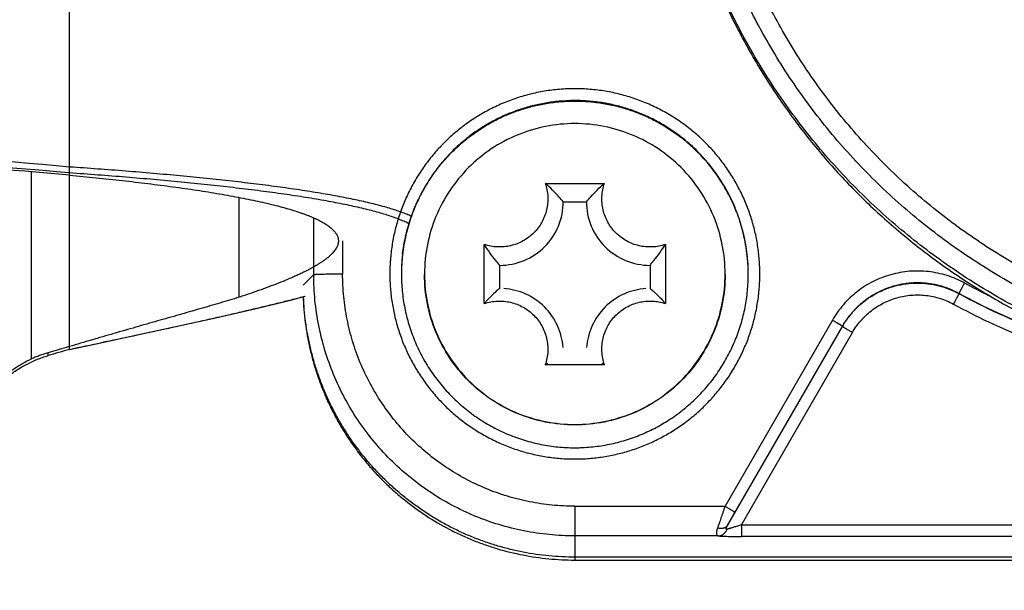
# Paper-space layout 'DRW0010_1_1' of a CAD drawing. Header units: millimetres. Extents: x 0 to 420, y 0 to 297.
# Tile 55 of 108: x 158.91 to 164.02, y 159.69 to 162.65. Entities that reach past the tile are written whole.
import ezdxf

# ---------------------------------------------------------------- set-up
doc = ezdxf.new("R2010")
doc.units = ezdxf.units.MM
doc.header["$LTSCALE"] = 23.1
doc.layers.get('0').update_dxf_attribs({"linetype": 'CONTINUOUS'})
doc.layers.add('DIM_PILOTEES', color=7, linetype='CONTINUOUS')
doc.styles.get("Standard").update_dxf_attribs({"font": 'txt', "width": 0.7})
doc.dimstyles.new('DIMSTYLE_6', dxfattribs={"dimtxt": 2.5, "dimasz": 3.5, "dimexe": 2, "dimexo": 0, "dimtad": 1, "dimlfac": 3.333333, "dimdsep": 46, "dimtxsty": 'Standard', "dimblk": '_FILLED', "dimblk1": '_FILLED', "dimblk2": '_FILLED', "dimcen": 0.09, "dimazin": 2, "dimtp": 0.2, "dimtm": 0.2, "dimtfac": 1, "dimtofl": 0, "dimtmove": 0, "dimatfit": 3, "dimldrblk": '_FILLED', "dimfxl": 0, "dimtolj": 1, "dimarcsym": 0})

# ---------------------------------------------------------------- blocks, each defined once
blk = doc.blocks.new('_FILLED')
at = {"color": 0, "linetype": 'ByBlock'}
blk.add_solid([(0, 0), (-1, 0.1429), (-1, -0.1429)], dxfattribs=at)
blk = doc.blocks.new('*D13')
at = {"layer": 'DIM_PILOTEES', "color": 2, "linetype": 'Continuous'}
for p, q in [((157.3808, 157.7826), (157.3808, 165.2826)), ((157.3808, 165.2826), (157.3808, 155.6826)), ((157.3808, 144.6294), (157.3808, 155.6826)), ((149.4896, 153.5826), (159.3808, 153.5826)), ((157.3808, 153.5826), (157.3808, 144.6294))]:
    blk.add_line(p, q, dxfattribs=at)
at = {"layer": 'DIM_PILOTEES', "color": 2, "linetype": 'Continuous', "xscale": 3.5, "yscale": 3.5, "zscale": 3.5}
for p, rotation in [((157.3808, 157.7826), 270), ((157.3808, 153.5826), 90)]:
    blk.add_blockref('_FILLED', p, dxfattribs=dict(at, rotation=rotation))
at = {"layer": 'DIM_PILOTEES', "color": 2, "linetype": 'Continuous', "insert": (154.2558, 148.0222), "char_height": 2.5, "width": 5.089286, "attachment_point": 3, "rotation": 90, "line_spacing_factor": 0.9}
blk.add_mtext('{\\ftxt;\\W0.0001;\\H0.0001;\\~}{\\ftxt;\\W1.3571428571;\\H2.5; }{\\ftxt;\\W0.0001;\\H0.0001;\\~}', dxfattribs=at)

psp = doc.layouts.new('DRW0010_1_1')

# ---------------------------------------------------------------- linework, layer by layer
at = {"color": 7, "linetype": 'Continuous'}
for p, q in [((159.1681, 160.9422), (159.1681, 163.122)), ((158.969, 161.8616), (158.9682, 160.8918)), ((161.6363, 161.8028), (161.9429, 161.8028)), ((160.0478, 161.2124), (160.0478, 161.7299)), ((161.7296, 161.7078), (161.8496, 161.7078)), ((160.4347, 161.3299), (160.4347, 161.6234)), ((160.5846, 161.5048), (160.5846, 161.3338)), ((161.3195, 161.1796), (161.3195, 161.4861)), ((162.2597, 161.4861), (162.2597, 161.1796)), ((161.3996, 161.2579), (161.3996, 161.3779)), ((162.1796, 161.3779), (162.1796, 161.2579)), ((160.3796, 161.2749), (160.4347, 161.3299)), ((163.7826, 161.2322), (163.7826, 161.2314)), ((163.1257, 161.0936), (162.5688, 160.1292)), ((162.582, 160.0298), (163.1777, 161.0613)), ((162.6207, 160.0977), (163.1777, 161.062)), ((163.1777, 161.0613), (163.1777, 161.062)), ((162.6544, 160.0337), (163.2297, 161.0297)), ((159.1681, 160.9566), (159.1494, 160.9513)), ((159.0562, 160.9101), (159.0562, 160.9247)), ((161.9429, 160.8629), (161.6363, 160.8629)), ((161.7896, 160.1292), (162.5688, 160.1292)), ((161.7896, 160.1292), (161.7896, 159.8504)), ((162.6544, 160.0337), (168.1247, 160.0337)), ((162.6544, 160.0337), (162.6544, 159.9722)), ((162.5339, 159.9755), (161.7896, 159.9755)), ((168.1247, 159.9722), (162.6544, 159.9722)), ((168.9896, 159.8654), (161.7896, 159.8654)), ((161.7896, 159.8504), (168.9896, 159.8504))]:
    psp.add_line(p, q, dxfattribs=at)
psp.add_lwpolyline([(159.1681, 160.9422), (159.3211, 160.975), (159.5268, 161.0191), (159.7349, 161.0641), (159.9398, 161.1095), (160.1365, 161.1549), (160.3203, 161.1998), (160.3906, 161.2184)], dxfattribs=at)
for centre, radius, start, end in [((161.7896, 161.3404), 0.8915, 90.001, 91.8745), ((161.7911, 161.3267), 0.9032, 127.6891, 128.5201), ((161.788, 161.3267), 0.9032, 51.4799, 52.3109), ((161.7941, 161.334), 0.8937, 38.6819, 51.4978), ((156.9724, 137.9453), 24.0427, 84.76012, 90.17904), ((156.9724, 137.9443), 24.0129, 84.75357, 89.99949), ((156.9726, 137.9365), 24.009, 84.75337, 86.98702), ((161.7875, 161.3284), 0.9024, 38.3838, 38.6981), ((161.7854, 161.3267), 0.9051, 32.4873, 38.3815), ((161.7852, 161.3266), 0.9052, 31.7142, 32.4881), ((161.7874, 161.3279), 0.9027, 26.2251, 31.7157), ((161.7934, 161.331), 0.896, 24.9374, 26.2191), ((161.7986, 161.3333), 0.8903, 19.8002, 24.9398), ((161.7922, 161.331), 0.8971, 18.0164, 19.8033), ((161.7876, 161.3295), 0.9019, 13.4163, 18.0154), ((161.7843, 161.3287), 0.9053, 11.0412, 13.4195), ((161.7848, 161.3288), 0.9048, 7.0452, 11.0416), ((161.7854, 161.3297), 0.8959, 173.5787, 179.9906), ((161.7919, 161.3291), 0.9023, 173.065, 173.5864), ((161.7888, 161.3293), 0.9008, 3.7416, 7.0444), ((161.796, 161.3298), 0.8936, 0.0051, 3.7405), ((165.3854, 164.1781), 3.2923, 241.4383, 243.8779), ((161.6924, 160.8707), 0.4843, 138.4304, 140.3629), ((161.8867, 160.8707), 0.4843, 39.6371, 41.5696), ((165.6717, 137.9039), 23.9525, 105.80114, 106.03301), ((165.7446, 137.8542), 24.0064, 105.89949, 106.17731), ((161.3113, 161.4199), 0.6449, 300.2624, 301.5673), ((162.2678, 161.4199), 0.6449, 238.4327, 239.7376), ((161.7895, 161.324), 0.8915, 270.001, 271.8745)]:
    psp.add_arc(centre, radius, start, end, dxfattribs=at)
for points, knots in [([(169.0532, 164.1697), (169.0526, 164.115), (169.0485, 164.0057), (169.0345, 163.8422), (169.0125, 163.6796), (168.9826, 163.5183), (168.9449, 163.3586), (168.8995, 163.2009), (168.8552, 163.0716), (168.8161, 162.9695), (168.7848, 162.8936), (168.7517, 162.8186), (168.7051, 162.7197), (168.6423, 162.5982), (168.5599, 162.4563), (168.4708, 162.3185), (168.375, 162.1853), (168.2729, 162.0568), (168.1826, 161.9541), (168.1075, 161.8746), (168.0497, 161.8164), (167.9904, 161.7597), (167.9096, 161.686), (167.8052, 161.5976), (167.6749, 161.4978), (167.5399, 161.4045), (167.4006, 161.3178), (167.2572, 161.238), (167.1346, 161.1774), (167.0348, 161.1326), (166.9339, 161.0902), (166.8059, 161.042), (166.6497, 160.9917), (166.4912, 160.9491), (166.3308, 160.9143), (166.1689, 160.8873), (166.0059, 160.8682), (165.8694, 160.8589), (165.7601, 160.8555), (165.6507, 160.8548), (165.514, 160.859), (165.3504, 160.8721), (165.1876, 160.8931), (165.026, 160.922), (164.8661, 160.9588), (164.7081, 161.0032), (164.5525, 161.0554), (164.3996, 161.1151), (164.2499, 161.1823), (164.1036, 161.2567), (163.9612, 161.3382), (163.8228, 161.4266), (163.6889, 161.5215), (163.5599, 161.6228), (163.4359, 161.7303), (163.3173, 161.8438), (163.2045, 161.963), (163.0622, 162.1291), (162.8996, 162.3494), (162.7592, 162.5844), (162.6611, 162.7799), (162.5727, 162.98), (162.4809, 163.2379), (162.4147, 163.5035), (162.3774, 163.719), (162.3573, 163.8819), (162.3452, 164.0455), (162.3425, 164.1549), (162.3425, 164.2096)], [0, 0, 0, 0, 0.015623, 0.031246, 0.04687, 0.062494, 0.078118, 0.093741, 0.109363, 0.117174, 0.124985, 0.132797, 0.140609, 0.156232, 0.171857, 0.187483, 0.203109, 0.218734, 0.234359, 0.242171, 0.249984, 0.257797, 0.265609, 0.281235, 0.296862, 0.31249, 0.328118, 0.343745, 0.359371, 0.367185, 0.374998, 0.390624, 0.406252, 0.42188, 0.437509, 0.453139, 0.468767, 0.484395, 0.492209, 0.500023, 0.515649, 0.531277, 0.546906, 0.562535, 0.578164, 0.593793, 0.60942, 0.625045, 0.640671, 0.656298, 0.671925, 0.687553, 0.703181, 0.718808, 0.734433, 0.750057, 0.765681, 0.781306, 0.812548, 0.843789, 0.859412, 0.875034, 0.906268, 0.937506, 0.95313, 0.968754, 0.984377, 1, 1, 1, 1]), ([(168.9583, 164.1721), (168.9577, 164.119), (168.9538, 164.0128), (168.9401, 163.8539), (168.9187, 163.6959), (168.8897, 163.5391), (168.8531, 163.384), (168.8089, 163.2307), (168.766, 163.105), (168.7279, 163.0058), (168.6975, 162.9321), (168.6654, 162.8592), (168.6201, 162.7631), (168.559, 162.6451), (168.479, 162.5072), (168.3923, 162.3733), (168.2993, 162.2438), (168.2, 162.119), (168.1124, 162.0191), (168.0393, 161.9419), (167.9832, 161.8854), (167.9256, 161.8302), (167.8471, 161.7586), (167.7456, 161.6728), (167.619, 161.5758), (167.4879, 161.4851), (167.3524, 161.4008), (167.2131, 161.3233), (167.0939, 161.2644), (166.997, 161.2209), (166.899, 161.1797), (166.7746, 161.1329), (166.6228, 161.084), (166.4688, 161.0426), (166.3129, 161.0088), (166.1556, 160.9825), (165.9972, 160.9639), (165.8646, 160.9549), (165.7583, 160.9516), (165.6521, 160.9509), (165.5192, 160.955), (165.3602, 160.9677), (165.2021, 160.9882), (165.045, 161.0163), (164.8896, 161.052), (164.7361, 161.0952), (164.5848, 161.1459), (164.4363, 161.2039), (164.2908, 161.2692), (164.1487, 161.3415), (164.0103, 161.4207), (163.8758, 161.5065), (163.7458, 161.5988), (163.6203, 161.6973), (163.4998, 161.8017), (163.3846, 161.912), (163.275, 162.0278), (163.1367, 162.1892), (162.9788, 162.4033), (162.8423, 162.6317), (162.747, 162.8217), (162.6611, 163.016), (162.5719, 163.2667), (162.5076, 163.5248), (162.4713, 163.7342), (162.4518, 163.8925), (162.44, 164.0515), (162.4374, 164.1577), (162.4374, 164.2109)], [0, 0, 0, 0, 0.015623, 0.031246, 0.04687, 0.062494, 0.078118, 0.093741, 0.109363, 0.117174, 0.124985, 0.132797, 0.140609, 0.156232, 0.171857, 0.187483, 0.203109, 0.218734, 0.234359, 0.242171, 0.249984, 0.257797, 0.265609, 0.281235, 0.296862, 0.31249, 0.328118, 0.343745, 0.359371, 0.367185, 0.374998, 0.390624, 0.406252, 0.42188, 0.437509, 0.453139, 0.468767, 0.484395, 0.492209, 0.500023, 0.515649, 0.531277, 0.546906, 0.562535, 0.578164, 0.593793, 0.60942, 0.625045, 0.640671, 0.656298, 0.671925, 0.687553, 0.703181, 0.718808, 0.734433, 0.750057, 0.765681, 0.781306, 0.812548, 0.843789, 0.859412, 0.875034, 0.906268, 0.937506, 0.95313, 0.968754, 0.984377, 1, 1, 1, 1]), ([(165.698, 160.7579), (165.6418, 160.7579), (165.5292, 160.7607), (165.3609, 160.7732), (165.1934, 160.7938), (164.9716, 160.8322), (164.6984, 160.9002), (164.433, 160.9946), (164.2272, 161.0855), (164.0261, 161.1864), (163.7843, 161.3308), (163.5576, 161.498), (163.3868, 161.6444), (163.2642, 161.7604), (163.1475, 161.8823), (163.0369, 162.0098), (162.9327, 162.1425), (162.8351, 162.2802), (162.7442, 162.4224), (162.6604, 162.5689), (162.5839, 162.7193), (162.5263, 162.8476), (162.4841, 162.9518), (162.4445, 163.0571), (162.3998, 163.1904), (162.3541, 163.3529), (162.3164, 163.5173), (162.2867, 163.6835), (162.2651, 163.8508), (162.2517, 164.0191), (162.2483, 164.1315), (162.248, 164.1877)], [0, 0, 0, 0, 0.031255, 0.062511, 0.09377, 0.12503, 0.187529, 0.250019, 0.281272, 0.312527, 0.375021, 0.437514, 0.468766, 0.500016, 0.531266, 0.562516, 0.593769, 0.625022, 0.656275, 0.687525, 0.718773, 0.750018, 0.765642, 0.781265, 0.81251, 0.843758, 0.875006, 0.906256, 0.937505, 0.968753, 1, 1, 1, 1]), ([(162.4839, 162.9349), (162.4917, 162.9148), (162.5077, 162.8749), (162.5413, 162.7955), (162.5861, 162.6976), (162.6442, 162.5821), (162.7273, 162.4312), (162.8417, 162.2486), (162.9694, 162.0749), (163.0791, 161.942), (163.1651, 161.8455), (163.2546, 161.7523), (163.3476, 161.6626), (163.4439, 161.5764), (163.5434, 161.4939), (163.6459, 161.4151), (163.7513, 161.3403), (163.8594, 161.2693), (163.97, 161.2025), (164.0831, 161.1398), (164.1984, 161.0815), (164.2962, 161.0365), (164.3755, 161.0027), (164.4554, 160.9704), (164.5564, 160.9329), (164.7201, 160.8791), (164.9283, 160.8233), (165.1825, 160.7751), (165.4395, 160.746), (165.6118, 160.7395), (165.698, 160.7395)], [0, 0, 0, 0, 0.015622, 0.031245, 0.062489, 0.093736, 0.124984, 0.187474, 0.249965, 0.281215, 0.312463, 0.343711, 0.374958, 0.406208, 0.43746, 0.468713, 0.499968, 0.531224, 0.562479, 0.593733, 0.624985, 0.656236, 0.671862, 0.687488, 0.718739, 0.749991, 0.81249, 0.874995, 0.937498, 1, 1, 1, 1]), ([(161.7896, 162.2934), (161.7631, 162.2934), (161.7102, 162.2912), (161.6315, 162.2814), (161.5537, 162.2651), (161.4903, 162.2463), (161.4407, 162.2281), (161.404, 162.2129), (161.368, 162.1963), (161.321, 162.172), (161.2642, 162.1382), (161.2211, 162.1075), (161.2002, 162.0912)], [0, 0, 0, 0, 0.125, 0.250005, 0.375008, 0.499999, 0.562502, 0.625003, 0.687505, 0.750011, 0.875006, 1, 1, 1, 1]), ([(162.3789, 162.0912), (162.358, 162.1075), (162.3149, 162.1382), (162.2581, 162.172), (162.2111, 162.1963), (162.1751, 162.2129), (162.1385, 162.2281), (162.0888, 162.2463), (162.0254, 162.2651), (161.9477, 162.2814), (161.8689, 162.2912), (161.816, 162.2934), (161.7896, 162.2934)], [0, 0, 0, 0, 0.124994, 0.249989, 0.312495, 0.374997, 0.437498, 0.500001, 0.624992, 0.749995, 0.875, 1, 1, 1, 1]), ([(161.7604, 162.2314), (161.7369, 162.2306), (161.6899, 162.2272), (161.6201, 162.2167), (161.5627, 162.2034), (161.5176, 162.19), (161.4841, 162.1787), (161.4512, 162.1661), (161.4187, 162.1522), (161.3869, 162.137), (161.3452, 162.1152), (161.2948, 162.0848), (161.2565, 162.0574), (161.2379, 162.043)], [0, 0, 0, 0, 0.124999, 0.250003, 0.375002, 0.437509, 0.500011, 0.56251, 0.625009, 0.68751, 0.750015, 0.875008, 1, 1, 1, 1]), ([(161.2389, 162.0414), (161.2585, 162.0565), (161.2988, 162.0851), (161.3519, 162.1166), (161.3959, 162.1392), (161.4295, 162.1547), (161.4637, 162.1688), (161.5101, 162.1857), (161.5694, 162.2032), (161.6419, 162.2183), (161.7155, 162.2275), (161.7649, 162.2295), (161.7896, 162.2295)], [0, 0, 0, 0, 0.124995, 0.249989, 0.312495, 0.374997, 0.437498, 0.500001, 0.624991, 0.749995, 0.875, 1, 1, 1, 1]), ([(162.3412, 162.043), (162.3217, 162.0581), (162.2813, 162.0868), (162.2281, 162.1185), (162.1841, 162.1411), (162.1504, 162.1567), (162.1161, 162.1709), (162.0696, 162.1878), (162.0102, 162.2054), (161.9375, 162.2206), (161.8638, 162.2298), (161.8143, 162.2319), (161.7896, 162.2319)], [0, 0, 0, 0, 0.124994, 0.249989, 0.312495, 0.374997, 0.437498, 0.500001, 0.624992, 0.749995, 0.875, 1, 1, 1, 1]), ([(161.7896, 162.2295), (161.8142, 162.2295), (161.8636, 162.2275), (161.9372, 162.2183), (162.0098, 162.2032), (162.069, 162.1857), (162.1154, 162.1688), (162.1496, 162.1547), (162.1833, 162.1392), (162.2272, 162.1166), (162.2803, 162.0851), (162.3207, 162.0565), (162.3402, 162.0414)], [0, 0, 0, 0, 0.125, 0.250005, 0.375009, 0.499999, 0.562502, 0.625003, 0.687505, 0.750011, 0.875005, 1, 1, 1, 1]), ([(161.2002, 162.0912), (161.1806, 162.076), (161.1521, 162.0521), (161.1161, 162.018), (161.0901, 161.9914), (161.0651, 161.9638), (161.0333, 161.9257), (160.9963, 161.8759), (160.9633, 161.8234), (160.9394, 161.7799), (160.9227, 161.7466), (160.9073, 161.7128), (160.8933, 161.6783), (160.8806, 161.6433), (160.8656, 161.5961), (160.8502, 161.536), (160.8373, 161.4626), (160.8314, 161.4009), (160.8295, 161.3513), (160.8295, 161.3141), (160.831, 161.277), (160.8349, 161.2275), (160.8434, 161.1661), (160.8592, 161.0933), (160.8771, 161.0339), (160.8941, 160.9873), (160.9082, 160.9529), (160.9236, 160.919), (160.9459, 160.8747), (160.977, 160.821), (161.0192, 160.7597), (161.0581, 160.7114), (161.0915, 160.6746), (161.1262, 160.6393), (161.1722, 160.5976), (161.2311, 160.5521), (161.2934, 160.5112), (161.3586, 160.4752), (161.4264, 160.4444), (161.4963, 160.419), (161.5681, 160.3991), (161.6412, 160.3847), (161.7151, 160.376), (161.7648, 160.3741), (161.7896, 160.3741)], [0, 0, 0, 0, 0.03125, 0.046877, 0.062503, 0.078129, 0.093756, 0.125006, 0.156255, 0.171881, 0.187507, 0.203131, 0.218755, 0.23438, 0.250005, 0.281251, 0.312498, 0.343742, 0.359366, 0.374989, 0.390613, 0.406237, 0.437483, 0.46873, 0.499975, 0.515599, 0.531224, 0.546848, 0.562474, 0.593722, 0.624972, 0.65622, 0.671846, 0.687473, 0.718721, 0.749973, 0.781227, 0.81248, 0.843729, 0.874979, 0.906233, 0.937489, 0.968745, 1, 1, 1, 1]), ([(162.5696, 161.3328), (162.5696, 161.3838), (162.5595, 161.486), (162.5148, 161.6332), (162.4423, 161.7688), (162.3447, 161.8878), (162.2257, 161.9854), (162.09, 162.0579), (161.9427, 162.1025), (161.7896, 162.1176), (161.6364, 162.1025), (161.4891, 162.0579), (161.3534, 161.9854), (161.2345, 161.8878), (161.1368, 161.7688), (161.0643, 161.6332), (161.0196, 161.486), (161.0096, 161.3838), (161.0096, 161.3328)], [0, 0, 0, 0, 0.062492, 0.12498, 0.187475, 0.249973, 0.312475, 0.374981, 0.43749, 0.5, 0.56251, 0.625019, 0.687525, 0.750027, 0.812525, 0.87502, 0.937508, 1, 1, 1, 1]), ([(161.7896, 160.3741), (161.8144, 160.3741), (161.864, 160.376), (161.9379, 160.3847), (162.011, 160.3991), (162.0828, 160.419), (162.1528, 160.4444), (162.2205, 160.4752), (162.2857, 160.5112), (162.348, 160.5521), (162.4069, 160.5976), (162.4529, 160.6393), (162.4876, 160.6746), (162.521, 160.7114), (162.56, 160.7597), (162.6021, 160.821), (162.6332, 160.8747), (162.6555, 160.919), (162.671, 160.9529), (162.6851, 160.9873), (162.7021, 161.0339), (162.7199, 161.0933), (162.7357, 161.1661), (162.7442, 161.2275), (162.7481, 161.277), (162.7496, 161.3141), (162.7496, 161.3513), (162.7478, 161.4009), (162.7418, 161.4626), (162.7289, 161.536), (162.7135, 161.5961), (162.6985, 161.6433), (162.6858, 161.6783), (162.6718, 161.7128), (162.6564, 161.7467), (162.6397, 161.7799), (162.6158, 161.8234), (162.5828, 161.8759), (162.5458, 161.9257), (162.514, 161.9638), (162.4891, 161.9914), (162.4631, 162.018), (162.427, 162.0521), (162.3985, 162.076), (162.3789, 162.0912)], [0, 0, 0, 0, 0.031255, 0.062511, 0.093767, 0.125021, 0.156271, 0.18752, 0.218773, 0.250027, 0.281279, 0.312527, 0.328154, 0.34378, 0.375028, 0.406278, 0.437526, 0.453152, 0.468776, 0.484401, 0.500025, 0.53127, 0.562517, 0.593763, 0.609387, 0.625011, 0.640634, 0.656258, 0.687502, 0.718749, 0.749995, 0.76562, 0.781245, 0.796869, 0.812493, 0.828119, 0.843745, 0.874994, 0.906244, 0.921871, 0.937497, 0.953123, 0.96875, 1, 1, 1, 1]), ([(161.2379, 162.043), (161.2109, 162.0221), (161.1721, 161.9884), (161.1247, 161.9393), (161.0912, 161.9004), (161.06, 161.8598), (161.0312, 161.8174), (161.0048, 161.7735), (160.9809, 161.7282), (160.9596, 161.6815), (160.9411, 161.6338), (160.9254, 161.585), (160.9081, 161.5189), (160.8935, 161.4346), (160.8896, 161.3663), (160.8896, 161.3322)], [0, 0, 0, 0, 0.12498, 0.187489, 0.250002, 0.312517, 0.375034, 0.437549, 0.500058, 0.562561, 0.625063, 0.687568, 0.750078, 0.875048, 1, 1, 1, 1]), ([(160.8961, 161.438), (160.8997, 161.467), (160.907, 161.5101), (160.921, 161.5667), (160.9335, 161.6086), (160.948, 161.6498), (160.9646, 161.6903), (160.9831, 161.7299), (161.0103, 161.7815), (161.0489, 161.8433), (161.0933, 161.9012), (161.1321, 161.9447), (161.1729, 161.9863), (161.2058, 162.0152), (161.2286, 162.0334)], [0, 0, 0, 0, 0.124981, 0.18749, 0.249996, 0.312498, 0.374998, 0.437501, 0.500009, 0.625, 0.749992, 0.812502, 0.87501, 1, 1, 1, 1]), ([(162.6896, 161.3322), (162.6896, 161.3663), (162.6856, 161.4346), (162.6711, 161.5189), (162.6538, 161.585), (162.638, 161.6338), (162.6195, 161.6815), (162.5982, 161.7282), (162.5744, 161.7735), (162.548, 161.8174), (162.5191, 161.8598), (162.4879, 161.9004), (162.4544, 161.9393), (162.407, 161.9884), (162.3682, 162.0221), (162.3412, 162.043)], [0, 0, 0, 0, 0.124952, 0.249922, 0.312432, 0.374937, 0.437439, 0.499942, 0.562451, 0.624966, 0.687483, 0.749998, 0.812511, 0.87502, 1, 1, 1, 1]), ([(160.942, 161.6318), (160.9339, 161.6355), (160.9166, 161.6429), (160.8892, 161.6534), (160.8592, 161.6637), (160.8266, 161.6739), (160.7916, 161.6839), (160.7542, 161.6937), (160.7143, 161.7034), (160.6722, 161.713), (160.6277, 161.7223), (160.5811, 161.7315), (160.5323, 161.7406), (160.4815, 161.7494), (160.4287, 161.7581), (160.374, 161.7666), (160.3175, 161.7749), (160.2592, 161.7831), (160.1993, 161.791), (160.1164, 161.8015), (160.0093, 161.8141), (159.8771, 161.8283), (159.7406, 161.8417), (159.6006, 161.8544), (159.4578, 161.8663), (159.3134, 161.8774), (159.2166, 161.8842), (159.1681, 161.8875)], [0, 0, 0, 0, 0.015005, 0.031332, 0.048978, 0.067938, 0.088203, 0.109757, 0.132577, 0.156637, 0.181906, 0.208356, 0.235954, 0.264665, 0.294449, 0.325262, 0.357063, 0.389809, 0.423455, 0.457951, 0.529284, 0.60339, 0.679844, 0.758212, 0.838051, 0.918838, 1, 1, 1, 1]), ([(160.9311, 161.5926), (160.9236, 161.5965), (160.9076, 161.6041), (160.8819, 161.6149), (160.8536, 161.6256), (160.8226, 161.6361), (160.789, 161.6465), (160.7528, 161.6567), (160.7142, 161.6667), (160.6731, 161.6765), (160.6296, 161.6862), (160.5838, 161.6957), (160.5358, 161.7051), (160.4856, 161.7142), (160.4333, 161.7232), (160.379, 161.732), (160.3228, 161.7406), (160.2647, 161.749), (160.2049, 161.7572), (160.122, 161.768), (160.0148, 161.781), (159.8821, 161.7957), (159.7449, 161.8095), (159.604, 161.8225), (159.4602, 161.8348), (159.3146, 161.8462), (159.217, 161.8532), (159.1681, 161.8566)], [0, 0, 0, 0, 0.014199, 0.02976, 0.04669, 0.064986, 0.084641, 0.105644, 0.127976, 0.151611, 0.17652, 0.20267, 0.23003, 0.258565, 0.288234, 0.318993, 0.350796, 0.383598, 0.417355, 0.452013, 0.523815, 0.59856, 0.675799, 0.755069, 0.835903, 0.917749, 1, 1, 1, 1]), ([(159.1681, 161.8449), (159.2139, 161.8406), (159.3051, 161.8319), (159.4407, 161.8176), (159.5522, 161.8047), (159.6397, 161.7937), (159.7037, 161.7852), (159.7664, 161.7765), (159.8276, 161.7675), (159.8872, 161.7582), (159.945, 161.7487), (160.0009, 161.7389), (160.0548, 161.7288), (160.1066, 161.7184), (160.156, 161.7078), (160.2031, 161.697), (160.2476, 161.6859), (160.2896, 161.6745), (160.3288, 161.6629), (160.3597, 161.6528), (160.3829, 161.6447), (160.3993, 161.6386), (160.415, 161.6324), (160.4299, 161.6262), (160.4441, 161.62), (160.4575, 161.6136), (160.4701, 161.6073), (160.4819, 161.6008), (160.4929, 161.5943), (160.5032, 161.5878), (160.5127, 161.5812), (160.5213, 161.5745), (160.5292, 161.5678), (160.5362, 161.561), (160.5424, 161.5542), (160.5494, 161.5452), (160.5551, 161.5359), (160.5591, 161.5263), (160.5612, 161.5192), (160.5624, 161.512), (160.5627, 161.5072), (160.5627, 161.5048)], [0, 0, 0, 0, 0.093647, 0.186548, 0.277667, 0.322279, 0.366126, 0.409109, 0.45113, 0.492095, 0.531913, 0.570491, 0.60774, 0.643576, 0.677928, 0.710729, 0.741913, 0.771416, 0.799191, 0.8252, 0.837532, 0.84941, 0.860832, 0.871794, 0.882297, 0.892343, 0.901934, 0.911073, 0.919767, 0.928021, 0.935845, 0.94325, 0.950251, 0.956867, 0.963121, 0.969045, 0.980032, 0.985195, 0.990204, 0.995118, 1, 1, 1, 1]), ([(161.6363, 161.8028), (161.6437, 161.7809), (161.6524, 161.7349), (161.646, 161.6651), (161.6208, 161.5997), (161.5785, 161.5438), (161.5226, 161.5016), (161.4571, 161.4763), (161.3873, 161.47), (161.3413, 161.4787), (161.3195, 161.4861)], [0, 0, 0, 0, 0.124988, 0.249957, 0.374943, 0.499937, 0.624943, 0.749961, 0.874972, 1, 1, 1, 1]), ([(161.7296, 161.7078), (161.7228, 161.7158), (161.6936, 161.7493), (161.6621, 161.7808), (161.6363, 161.8028)], [0, 0, 0, 0, 0.237035, 1, 1, 1, 1]), ([(161.8496, 161.7078), (161.8563, 161.7158), (161.8855, 161.7493), (161.917, 161.7808), (161.9429, 161.8028)], [0, 0, 0, 0, 0.237035, 1, 1, 1, 1]), ([(162.2597, 161.4861), (162.2378, 161.4787), (162.1918, 161.47), (162.122, 161.4763), (162.0565, 161.5016), (162.0006, 161.5438), (161.9583, 161.5997), (161.9331, 161.6651), (161.9267, 161.7349), (161.9355, 161.7809), (161.9429, 161.8028)], [0, 0, 0, 0, 0.125028, 0.250039, 0.375057, 0.500063, 0.625057, 0.750043, 0.875012, 1, 1, 1, 1]), ([(161.3996, 161.3779), (161.4425, 161.3779), (161.5293, 161.3951), (161.6389, 161.4685), (161.7124, 161.5781), (161.7296, 161.6649), (161.7296, 161.7078)], [0, 0, 0, 0, 0.25004, 0.500056, 0.75004, 1, 1, 1, 1]), ([(161.8496, 161.7078), (161.8496, 161.6649), (161.8667, 161.5781), (161.9402, 161.4685), (162.0499, 161.3951), (162.1366, 161.3779), (162.1796, 161.3779)], [0, 0, 0, 0, 0.24996, 0.499944, 0.74996, 1, 1, 1, 1]), ([(160.5627, 161.5048), (160.5627, 161.502), (160.5623, 161.4964), (160.5607, 161.488), (160.5579, 161.4796), (160.5541, 161.4711), (160.5492, 161.4625), (160.5432, 161.4539), (160.5362, 161.4453), (160.5281, 161.4365), (160.519, 161.4278), (160.5088, 161.419), (160.4976, 161.4101), (160.4853, 161.4012), (160.4721, 161.3922), (160.4579, 161.3832), (160.4427, 161.3741), (160.4265, 161.365), (160.4093, 161.3558), (160.3912, 161.3465), (160.3721, 161.3372), (160.3522, 161.3279), (160.3313, 161.3185), (160.3018, 161.3057), (160.2628, 161.2897), (160.2134, 161.2705), (160.1608, 161.2512), (160.1053, 161.2317), (160.0673, 161.2188), (160.0478, 161.2124)], [0, 0, 0, 0, 0.013566, 0.027462, 0.0419, 0.057063, 0.073109, 0.090168, 0.10835, 0.12774, 0.148404, 0.170389, 0.193732, 0.218458, 0.244586, 0.272128, 0.301092, 0.331481, 0.363293, 0.39652, 0.43115, 0.46717, 0.504566, 0.54332, 0.624834, 0.711539, 0.803168, 0.899423, 1, 1, 1, 1]), ([(161.3996, 161.3779), (161.3928, 161.386), (161.3643, 161.4207), (161.3378, 161.4571), (161.3195, 161.4861)], [0, 0, 0, 0, 0.235069, 1, 1, 1, 1]), ([(162.1796, 161.3779), (162.1864, 161.386), (162.2149, 161.4207), (162.2413, 161.4571), (162.2597, 161.4861)], [0, 0, 0, 0, 0.235069, 1, 1, 1, 1]), ([(163.8113, 161.2864), (163.7969, 161.2943), (163.7673, 161.3086), (163.721, 161.3256), (163.6733, 161.3382), (163.6246, 161.3461), (163.5754, 161.3492), (163.5261, 161.3476), (163.4772, 161.3413), (163.4291, 161.3302), (163.3823, 161.3146), (163.3372, 161.2945), (163.2943, 161.2702), (163.2539, 161.2419), (163.2165, 161.2097), (163.1824, 161.1741), (163.1518, 161.1355), (163.134, 161.1078), (163.1257, 161.0936)], [0, 0, 0, 0, 0.062502, 0.125008, 0.187513, 0.250011, 0.312511, 0.375019, 0.437527, 0.500028, 0.562528, 0.625033, 0.687536, 0.750029, 0.812519, 0.875014, 0.937509, 1, 1, 1, 1]), ([(160.4347, 161.3299), (160.4347, 161.33), (160.4348, 161.3301), (160.435, 161.3301), (160.4354, 161.3302), (160.4358, 161.3303), (160.4363, 161.3304), (160.4371, 161.3306), (160.4384, 161.3307), (160.4402, 161.3309), (160.4423, 161.3311), (160.4447, 161.3313), (160.4474, 161.3314), (160.4505, 161.3316), (160.4539, 161.3318), (160.4575, 161.3319), (160.463, 161.3321), (160.4705, 161.3324), (160.4803, 161.3327), (160.4911, 161.3329), (160.5027, 161.3331), (160.5152, 161.3333), (160.5283, 161.3335), (160.5419, 161.3336), (160.5607, 161.3337), (160.575, 161.3338), (160.5846, 161.3338)], [0, 0, 0, 0, 0.001129, 0.002795, 0.005028, 0.007836, 0.01122, 0.015178, 0.0248, 0.036666, 0.050736, 0.066964, 0.085308, 0.10572, 0.128156, 0.152568, 0.178912, 0.237208, 0.302671, 0.374852, 0.45299, 0.536249, 0.62379, 0.714774, 0.808363, 1, 1, 1, 1]), ([(161.7896, 159.9755), (161.7674, 159.9755), (161.723, 159.9766), (161.6346, 159.9832), (161.5248, 159.9995), (161.3956, 160.0318), (161.2702, 160.0766), (161.1499, 160.1336), (161.0357, 160.202), (160.9287, 160.2813), (160.8299, 160.3706), (160.7406, 160.4693), (160.6613, 160.5763), (160.5928, 160.6905), (160.5358, 160.8108), (160.491, 160.9361), (160.4587, 161.0653), (160.4423, 161.175), (160.4358, 161.2635), (160.4347, 161.3078), (160.4347, 161.3299)], [0, 0, 0, 0, 0.031264, 0.062528, 0.12504, 0.187549, 0.250048, 0.312547, 0.375054, 0.437559, 0.500055, 0.562548, 0.625047, 0.687543, 0.750029, 0.812512, 0.875001, 0.937493, 0.968747, 1, 1, 1, 1]), ([(161.7896, 160.1292), (161.7501, 160.1292), (161.6713, 160.1331), (161.5541, 160.1506), (161.4392, 160.1793), (161.3277, 160.2191), (161.2207, 160.2698), (161.1191, 160.3307), (161.0239, 160.4012), (160.9361, 160.4806), (160.8567, 160.5684), (160.7861, 160.6635), (160.7252, 160.7651), (160.6745, 160.8721), (160.6347, 160.9836), (160.6059, 161.0984), (160.5885, 161.2155), (160.5846, 161.2944), (160.5846, 161.3338)], [0, 0, 0, 0, 0.062512, 0.125026, 0.187537, 0.250039, 0.31254, 0.375049, 0.437557, 0.500055, 0.56255, 0.625052, 0.687551, 0.750038, 0.812524, 0.875016, 0.937509, 1, 1, 1, 1]), ([(160.8896, 161.3322), (160.8896, 161.3028), (160.8925, 161.2439), (160.9055, 161.1564), (160.927, 161.0706), (160.9567, 160.9873), (160.9883, 160.9207), (161.0173, 160.8695), (161.0489, 160.8198), (161.0928, 160.7605), (161.1521, 160.695), (161.2177, 160.6356), (161.2769, 160.5918), (161.3267, 160.5602), (161.378, 160.5312), (161.4446, 160.4996), (161.5279, 160.4699), (161.6137, 160.4484), (161.7012, 160.4354), (161.7601, 160.4325), (161.7896, 160.4325)], [0, 0, 0, 0, 0.062483, 0.124974, 0.187467, 0.249952, 0.312439, 0.343696, 0.374954, 0.437452, 0.499945, 0.562441, 0.624946, 0.656209, 0.687471, 0.74997, 0.81247, 0.874978, 0.93749, 1, 1, 1, 1]), ([(161.0096, 161.3328), (161.0096, 161.2819), (161.0196, 161.1797), (161.0643, 161.0325), (161.1368, 160.8969), (161.2345, 160.7779), (161.3534, 160.6803), (161.4891, 160.6078), (161.6364, 160.5632), (161.7896, 160.5481), (161.9427, 160.5632), (162.09, 160.6078), (162.2257, 160.6803), (162.3447, 160.7779), (162.4423, 160.8969), (162.5148, 161.0325), (162.5595, 161.1797), (162.5696, 161.2819), (162.5696, 161.3328)], [0, 0, 0, 0, 0.062492, 0.12498, 0.187475, 0.249973, 0.312475, 0.374981, 0.43749, 0.5, 0.56251, 0.625019, 0.687525, 0.750027, 0.812525, 0.87502, 0.937508, 1, 1, 1, 1]), ([(162.5696, 161.3305), (162.5696, 161.2795), (162.5595, 161.1774), (162.5148, 161.0302), (162.4423, 160.8945), (162.3447, 160.7756), (162.2257, 160.678), (162.09, 160.6055), (161.9427, 160.5608), (161.7896, 160.5457), (161.6364, 160.5608), (161.4891, 160.6055), (161.3534, 160.678), (161.2345, 160.7756), (161.1368, 160.8945), (161.0643, 161.0302), (161.0196, 161.1774), (161.0096, 161.2795), (161.0096, 161.3305)], [0, 0, 0, 0, 0.062491, 0.12498, 0.187475, 0.249973, 0.312475, 0.374981, 0.437489, 0.5, 0.562511, 0.625019, 0.687525, 0.750027, 0.812525, 0.87502, 0.937509, 1, 1, 1, 1]), ([(161.8187, 160.433), (161.8475, 160.4339), (161.9051, 160.4386), (161.9762, 160.4513), (162.0321, 160.4655), (162.0735, 160.4781), (162.1142, 160.4927), (162.1542, 160.5093), (162.1933, 160.5278), (162.2442, 160.5549), (162.2932, 160.5856), (162.3397, 160.6198), (162.3733, 160.647), (162.4056, 160.6758), (162.4364, 160.7062), (162.4658, 160.738), (162.5028, 160.7822), (162.545, 160.8408), (162.5815, 160.9031), (162.6069, 160.9548), (162.6241, 160.9945), (162.6394, 161.035), (162.6571, 161.0899), (162.6743, 161.16), (162.6867, 161.2457), (162.6896, 161.3034), (162.6896, 161.3322)], [0, 0, 0, 0, 0.062504, 0.125009, 0.156269, 0.187527, 0.218782, 0.250036, 0.281292, 0.312549, 0.37505, 0.406309, 0.437565, 0.468819, 0.500071, 0.531323, 0.562576, 0.625068, 0.687558, 0.718807, 0.750055, 0.781303, 0.812553, 0.875039, 0.937523, 1, 1, 1, 1]), ([(161.3996, 161.2579), (161.3937, 161.2532), (161.3692, 161.2326), (161.3462, 161.2102), (161.3301, 161.192)], [0, 0, 0, 0, 0.237364, 1, 1, 1, 1]), ([(161.7287, 160.9516), (161.7259, 160.9907), (161.706, 161.0687), (161.637, 161.1673), (161.538, 161.2354), (161.4598, 161.2548), (161.4206, 161.2573)], [0, 0, 0, 0, 0.249978, 0.499947, 0.749946, 1, 1, 1, 1]), ([(162.1585, 161.2573), (162.1193, 161.2548), (162.0411, 161.2354), (161.9421, 161.1673), (161.8731, 161.0687), (161.8532, 160.9907), (161.8504, 160.9516)], [0, 0, 0, 0, 0.250054, 0.500053, 0.750022, 1, 1, 1, 1]), ([(162.1796, 161.2579), (162.1854, 161.2532), (162.2099, 161.2326), (162.2329, 161.2102), (162.249, 161.192)], [0, 0, 0, 0, 0.237364, 1, 1, 1, 1]), ([(163.5674, 161.2869), (163.5576, 161.2869), (163.538, 161.2863), (163.5086, 161.2834), (163.4796, 161.2786), (163.4509, 161.272), (163.4227, 161.2634), (163.3859, 161.2495), (163.3418, 161.2278), (163.3009, 161.2005), (163.2705, 161.1756), (163.249, 161.1554), (163.2289, 161.1339), (163.2102, 161.1112), (163.193, 161.0872), (163.1826, 161.0705), (163.1777, 161.062)], [0, 0, 0, 0, 0.062518, 0.125037, 0.187553, 0.250063, 0.31257, 0.375082, 0.500045, 0.624988, 0.687486, 0.749987, 0.812492, 0.874998, 0.9375, 1, 1, 1, 1]), ([(163.1777, 161.0613), (163.1826, 161.0698), (163.193, 161.0864), (163.2102, 161.1104), (163.2289, 161.1331), (163.249, 161.1546), (163.2705, 161.1748), (163.3009, 161.1997), (163.3418, 161.227), (163.3859, 161.2488), (163.4227, 161.2626), (163.4509, 161.2712), (163.4796, 161.2778), (163.5086, 161.2826), (163.538, 161.2855), (163.5576, 161.2862), (163.5674, 161.2862)], [0, 0, 0, 0, 0.0625, 0.125002, 0.187508, 0.250013, 0.312514, 0.375012, 0.499955, 0.624918, 0.68743, 0.749937, 0.812447, 0.874963, 0.937482, 1, 1, 1, 1]), ([(163.7826, 161.2322), (163.7662, 161.2411), (163.7322, 161.2569), (163.6876, 161.2713), (163.6511, 161.2794), (163.6234, 161.2838), (163.5955, 161.2864), (163.5768, 161.287), (163.5674, 161.2869)], [0, 0, 0, 0, 0.24994, 0.499896, 0.624927, 0.749948, 0.874968, 1, 1, 1, 1]), ([(163.5674, 161.2862), (163.5768, 161.2862), (163.5955, 161.2856), (163.6234, 161.283), (163.6511, 161.2786), (163.6876, 161.2705), (163.7322, 161.2561), (163.7662, 161.2403), (163.7826, 161.2314)], [0, 0, 0, 0, 0.125032, 0.250052, 0.375073, 0.500104, 0.75006, 1, 1, 1, 1]), ([(163.8113, 161.2864), (163.8095, 161.283), (163.8067, 161.2779), (163.803, 161.2711), (163.8004, 161.2662), (163.7978, 161.2615), (163.7954, 161.257), (163.7932, 161.2528), (163.7911, 161.2488), (163.7892, 161.2453), (163.7876, 161.2421), (163.7863, 161.2397), (163.7854, 161.238), (163.7849, 161.2369), (163.7844, 161.2359), (163.7839, 161.235), (163.7835, 161.2342), (163.7832, 161.2336), (163.783, 161.2331), (163.7829, 161.2328), (163.7828, 161.2326), (163.7827, 161.2325), (163.7827, 161.2323), (163.7826, 161.2323), (163.7826, 161.2322), (163.7826, 161.2322)], [0, 0, 0, 0, 0.190993, 0.284516, 0.375564, 0.463269, 0.546761, 0.62517, 0.697629, 0.763348, 0.82186, 0.872777, 0.895266, 0.915712, 0.934066, 0.950279, 0.964305, 0.976094, 0.9856, 0.989483, 0.992777, 0.995479, 0.997583, 0.999088, 1, 1, 1, 1]), ([(159.1681, 160.9422), (159.2235, 160.9542), (159.334, 160.9778), (159.4987, 161.0131), (159.6609, 161.048), (159.8192, 161.0826), (159.948, 161.1114), (160.0481, 161.1344), (160.1207, 161.1514), (160.1913, 161.1682), (160.2598, 161.185), (160.3261, 161.2017), (160.3695, 161.2129), (160.3908, 161.2186)], [0, 0, 0, 0, 0.135623, 0.270413, 0.403128, 0.532685, 0.658109, 0.718967, 0.778432, 0.836382, 0.892702, 0.947275, 1, 1, 1, 1]), ([(160.0478, 161.2124), (160.0146, 161.2023), (159.9466, 161.182), (159.8425, 161.1517), (159.7347, 161.1207), (159.6239, 161.0892), (159.511, 161.0571), (159.3969, 161.0243), (159.2824, 160.9909), (159.2061, 160.9681), (159.1681, 160.9566)], [0, 0, 0, 0, 0.113648, 0.232307, 0.355056, 0.481019, 0.60939, 0.739361, 0.869937, 1, 1, 1, 1]), ([(160.3802, 161.2161), (160.3817, 161.171), (160.3889, 161.0807), (160.4087, 160.9693), (160.4308, 160.8816), (160.4506, 160.8167), (160.4696, 160.7634), (160.4864, 160.7215), (160.5041, 160.6799), (160.5283, 160.6288), (160.5601, 160.5689), (160.5948, 160.5106), (160.6323, 160.454), (160.6724, 160.3993), (160.715, 160.3465), (160.7527, 160.3043), (160.784, 160.2717), (160.8161, 160.2398), (160.8576, 160.2015), (160.927, 160.1434), (161.0188, 160.0772), (161.1165, 160.02), (161.1977, 159.9801), (161.2599, 159.9531), (161.3234, 159.9291), (161.4095, 159.9014), (161.5195, 159.8744), (161.6315, 159.8581), (161.7217, 159.8515), (161.7669, 159.8504), (161.7896, 159.8504)], [0, 0, 0, 0, 0.06248, 0.124962, 0.156211, 0.187458, 0.218704, 0.234328, 0.249951, 0.281198, 0.312448, 0.343701, 0.374954, 0.406208, 0.437461, 0.468712, 0.484339, 0.499965, 0.531217, 0.562471, 0.624967, 0.687464, 0.718718, 0.749971, 0.781224, 0.81248, 0.874979, 0.937482, 0.968741, 1, 1, 1, 1]), ([(161.7896, 159.8654), (161.7671, 159.8654), (161.7222, 159.8664), (161.6326, 159.8729), (161.5213, 159.889), (161.412, 159.9156), (161.3265, 159.943), (161.2633, 159.9666), (161.2014, 159.9932), (161.1409, 160.0228), (161.0818, 160.0553), (161.0243, 160.0905), (160.9686, 160.1284), (160.9147, 160.1689), (160.8629, 160.2119), (160.8214, 160.2497), (160.7893, 160.2812), (160.7581, 160.3134), (160.7204, 160.3551), (160.6777, 160.4073), (160.6376, 160.4614), (160.6, 160.5173), (160.5651, 160.575), (160.5331, 160.6342), (160.5087, 160.6848), (160.4907, 160.726), (160.4737, 160.7675), (160.4544, 160.8202), (160.4342, 160.8845), (160.4114, 160.9714), (160.3908, 161.0819), (160.3827, 161.1715), (160.3808, 161.2163)], [0, 0, 0, 0, 0.031258, 0.062516, 0.125016, 0.187514, 0.218768, 0.25002, 0.281272, 0.312525, 0.34378, 0.375037, 0.406294, 0.437549, 0.468802, 0.500053, 0.515679, 0.531304, 0.562554, 0.593806, 0.625058, 0.656311, 0.687563, 0.718812, 0.750058, 0.765681, 0.781304, 0.812549, 0.843794, 0.875042, 0.937522, 1, 1, 1, 1]), ([(163.2297, 161.0297), (163.2359, 161.0406), (163.2496, 161.0617), (163.273, 161.0913), (163.2991, 161.1185), (163.3277, 161.1431), (163.3586, 161.1647), (163.3914, 161.1833), (163.4259, 161.1987), (163.4616, 161.2106), (163.4984, 161.2191), (163.5358, 161.2239), (163.5735, 161.2252), (163.6112, 161.2228), (163.6484, 161.2167), (163.6849, 161.2071), (163.7203, 161.1941), (163.7429, 161.1832), (163.7539, 161.1772)], [0, 0, 0, 0, 0.062491, 0.124986, 0.187481, 0.249971, 0.312464, 0.374967, 0.437472, 0.499972, 0.562473, 0.624981, 0.687489, 0.749989, 0.812487, 0.874992, 0.937498, 1, 1, 1, 1]), ([(163.7826, 161.2314), (163.7826, 161.2314), (163.7826, 161.2313), (163.7826, 161.2312), (163.7825, 161.2311), (163.7825, 161.231), (163.7824, 161.2308), (163.7823, 161.2305), (163.782, 161.23), (163.7817, 161.2294), (163.7814, 161.2286), (163.7809, 161.2277), (163.7804, 161.2267), (163.7798, 161.2256), (163.7789, 161.2239), (163.7777, 161.2215), (163.776, 161.2183), (163.7742, 161.2147), (163.7721, 161.2108), (163.7698, 161.2066), (163.7674, 161.2021), (163.7649, 161.1974), (163.7622, 161.1925), (163.7586, 161.1857), (163.7558, 161.1806), (163.7539, 161.1772)], [0, 0, 0, 0, 0.000912, 0.002417, 0.004521, 0.007223, 0.010517, 0.0144, 0.023906, 0.035695, 0.049721, 0.065934, 0.084288, 0.104734, 0.127223, 0.17814, 0.236652, 0.302371, 0.37483, 0.453239, 0.536731, 0.624436, 0.715484, 0.809007, 1, 1, 1, 1]), ([(164.6283, 160.9105), (164.5915, 160.9191), (164.5181, 160.9374), (164.409, 160.9687), (164.3011, 161.0036), (164.1588, 161.055), (163.9844, 161.1282), (163.849, 161.196), (163.7826, 161.2322)], [0, 0, 0, 0, 0.125009, 0.250019, 0.375029, 0.500039, 0.750023, 1, 1, 1, 1]), ([(163.7826, 161.2314), (163.8496, 161.1949), (163.9861, 161.1266), (164.1621, 161.0529), (164.3056, 161.0013), (164.4146, 160.9662), (164.5246, 160.9349), (164.5987, 160.9165), (164.6358, 160.908)], [0, 0, 0, 0, 0.249977, 0.499961, 0.624971, 0.749981, 0.87499, 1, 1, 1, 1]), ([(161.3195, 161.1796), (161.3413, 161.187), (161.3873, 161.1957), (161.4571, 161.1894), (161.5226, 161.1641), (161.5785, 161.1219), (161.6208, 161.066), (161.646, 161.0005), (161.6524, 160.9308), (161.6437, 160.8848), (161.6363, 160.8629)], [0, 0, 0, 0, 0.125028, 0.250039, 0.375057, 0.500063, 0.625057, 0.750043, 0.875012, 1, 1, 1, 1]), ([(161.9429, 160.8629), (161.9355, 160.8848), (161.9267, 160.9308), (161.9331, 161.0005), (161.9583, 161.066), (162.0006, 161.1219), (162.0565, 161.1641), (162.122, 161.1894), (162.1918, 161.1957), (162.2378, 161.187), (162.2597, 161.1796)], [0, 0, 0, 0, 0.124988, 0.249957, 0.374943, 0.499937, 0.624943, 0.749961, 0.874972, 1, 1, 1, 1]), ([(163.7539, 161.1772), (163.8135, 161.1448), (163.9344, 161.0835), (164.121, 161.0026), (164.2803, 160.9444), (164.4096, 160.9037), (164.5074, 160.876), (164.606, 160.8512), (164.7384, 160.8222), (164.9054, 160.7932), (165.1076, 160.7705), (165.243, 160.7633), (165.3107, 160.7617)], [0, 0, 0, 0, 0.124992, 0.249986, 0.374982, 0.437486, 0.49999, 0.562495, 0.625, 0.749999, 0.875, 1, 1, 1, 1]), ([(163.1777, 161.062), (163.1777, 161.0621), (163.1777, 161.0621), (163.1776, 161.0622), (163.1776, 161.0623), (163.1774, 161.0624), (163.1773, 161.0625), (163.177, 161.0627), (163.1766, 161.063), (163.1761, 161.0634), (163.1754, 161.0638), (163.1746, 161.0644), (163.1737, 161.065), (163.1726, 161.0657), (163.171, 161.0667), (163.1688, 161.0681), (163.1658, 161.0699), (163.1624, 161.072), (163.1586, 161.0743), (163.1545, 161.0767), (163.1502, 161.0793), (163.1456, 161.082), (163.1408, 161.0849), (163.1342, 161.0887), (163.1291, 161.0917), (163.1257, 161.0936)], [0, 0, 0, 0, 0.000834, 0.002198, 0.00414, 0.00667, 0.009791, 0.0135, 0.022665, 0.03413, 0.047849, 0.063779, 0.081873, 0.102083, 0.124364, 0.174945, 0.233237, 0.298858, 0.371345, 0.449908, 0.533675, 0.621771, 0.713325, 0.807463, 1, 1, 1, 1]), ([(163.2297, 161.0297), (163.2263, 161.0316), (163.2213, 161.0346), (163.2146, 161.0384), (163.2099, 161.0413), (163.2053, 161.044), (163.2009, 161.0466), (163.1968, 161.049), (163.193, 161.0513), (163.1896, 161.0534), (163.1866, 161.0552), (163.1844, 161.0566), (163.1828, 161.0576), (163.1818, 161.0583), (163.1808, 161.0589), (163.18, 161.0595), (163.1793, 161.0599), (163.1788, 161.0603), (163.1784, 161.0606), (163.1781, 161.0608), (163.178, 161.0609), (163.1779, 161.061), (163.1778, 161.0611), (163.1777, 161.0612), (163.1777, 161.0612), (163.1777, 161.0613)], [0, 0, 0, 0, 0.192537, 0.286675, 0.378229, 0.466325, 0.550092, 0.628655, 0.701142, 0.766763, 0.825055, 0.875636, 0.897917, 0.918127, 0.936221, 0.952151, 0.96587, 0.977335, 0.9865, 0.990209, 0.99333, 0.99586, 0.997802, 0.999166, 1, 1, 1, 1]), ([(158.6909, 160.6104), (158.7003, 160.6284), (158.7208, 160.6633), (158.7566, 160.7124), (158.7972, 160.7576), (158.8422, 160.7985), (158.8911, 160.8346), (158.9434, 160.8656), (158.9985, 160.8912), (159.0368, 160.9044), (159.0562, 160.9101)], [0, 0, 0, 0, 0.124989, 0.249989, 0.374987, 0.499968, 0.624953, 0.749963, 0.874984, 1, 1, 1, 1]), ([(158.9683, 160.8918), (158.9535, 160.8848), (158.9245, 160.8697), (158.8831, 160.8437), (158.8439, 160.8143), (158.8072, 160.7819), (158.7733, 160.7465), (158.7424, 160.7085), (158.7147, 160.6682), (158.6984, 160.6398), (158.6909, 160.6253)], [0, 0, 0, 0, 0.125023, 0.250031, 0.375019, 0.500003, 0.625, 0.750006, 0.875007, 1, 1, 1, 1]), ([(159.0562, 160.9247), (159.0487, 160.9226), (159.0375, 160.9191), (159.0226, 160.914), (159.0116, 160.91), (159.0006, 160.9058), (158.9897, 160.9013), (158.9789, 160.8967), (158.9718, 160.8935), (158.9682, 160.8918)], [0, 0, 0, 0, 0.249973, 0.374971, 0.499966, 0.624968, 0.74998, 0.874994, 1, 1, 1, 1]), ([(162.5688, 160.1292), (162.567, 160.124), (162.5634, 160.1137), (162.559, 160.1008), (162.5555, 160.0906), (162.552, 160.0806), (162.5478, 160.0684), (162.5437, 160.0564), (162.5405, 160.0472), (162.5376, 160.0384), (162.5341, 160.0281), (162.5314, 160.02), (162.53, 160.0162)], [0, 0, 0, 0, 0.137706, 0.274659, 0.342368, 0.409309, 0.540215, 0.666127, 0.726824, 0.785792, 0.897672, 1, 1, 1, 1]), ([(162.5688, 160.1292), (162.5719, 160.1274), (162.5767, 160.1246), (162.5831, 160.1209), (162.5879, 160.1181), (162.5926, 160.1153), (162.5971, 160.1126), (162.6014, 160.11), (162.6054, 160.1076), (162.609, 160.1055), (162.6121, 160.1035), (162.6144, 160.1021), (162.616, 160.101), (162.617, 160.1004), (162.6179, 160.0998), (162.6187, 160.0993), (162.6193, 160.0988), (162.6198, 160.0985), (162.6202, 160.0982), (162.6205, 160.098), (162.6206, 160.0978), (162.6207, 160.0978), (162.6207, 160.0977), (162.6207, 160.0977), (162.6207, 160.0977)], [0, 0, 0, 0, 0.179829, 0.27197, 0.363903, 0.454314, 0.541694, 0.624484, 0.70113, 0.770231, 0.831021, 0.882892, 0.905293, 0.925237, 0.942673, 0.957646, 0.970227, 0.980487, 0.9885, 0.994344, 0.996482, 0.998116, 0.99927, 1, 1, 1, 1]), ([(162.582, 160.0298), (162.5848, 160.0347), (162.5907, 160.0452), (162.6, 160.0616), (162.6102, 160.0793), (162.6172, 160.0915), (162.6207, 160.0977)], [0, 0, 0, 0, 0.21561, 0.461565, 0.726406, 1, 1, 1, 1]), ([(162.582, 160.0298), (162.5811, 160.0282), (162.5794, 160.0259), (162.5766, 160.0232), (162.5743, 160.0213), (162.5717, 160.0196), (162.5688, 160.018), (162.5656, 160.0167), (162.5622, 160.0155), (162.5586, 160.0147), (162.5548, 160.0141), (162.5508, 160.0137), (162.5468, 160.0137), (162.5426, 160.0139), (162.537, 160.0146), (162.5328, 160.0154), (162.53, 160.0162)], [0, 0, 0, 0, 0.096485, 0.147287, 0.199989, 0.254826, 0.312066, 0.371809, 0.433992, 0.498514, 0.565265, 0.634131, 0.704937, 0.77735, 0.85097, 1, 1, 1, 1]), ([(162.5795, 160.0098), (162.579, 160.0098), (162.5782, 160.0097), (162.5772, 160.0097), (162.5764, 160.0098), (162.5759, 160.01), (162.5755, 160.0102), (162.5751, 160.0105), (162.5748, 160.0108), (162.5746, 160.0112), (162.5745, 160.0117), (162.5745, 160.0123), (162.5745, 160.0129), (162.5746, 160.0139), (162.575, 160.0152), (162.5755, 160.0169), (162.5762, 160.0186), (162.577, 160.0204), (162.5779, 160.0222), (162.5789, 160.0241), (162.5802, 160.0266), (162.5813, 160.0285), (162.582, 160.0298)], [0, 0, 0, 0, 0.052585, 0.09946, 0.120552, 0.140127, 0.158415, 0.175867, 0.193178, 0.211251, 0.231045, 0.25318, 0.277861, 0.305075, 0.366419, 0.43531, 0.509245, 0.585854, 0.664566, 0.745377, 0.828255, 1, 1, 1, 1]), ([(162.6544, 160.0337), (162.6476, 160.0312), (162.6374, 160.0277), (162.6238, 160.0233), (162.6155, 160.0207), (162.609, 160.0187), (162.6042, 160.0172), (162.5996, 160.0158), (162.5951, 160.0144), (162.5908, 160.013), (162.5868, 160.0118), (162.583, 160.0108), (162.5806, 160.0101), (162.5795, 160.0098)], [0, 0, 0, 0, 0.276357, 0.412189, 0.544775, 0.609368, 0.672558, 0.734141, 0.793873, 0.851134, 0.905112, 0.954999, 1, 1, 1, 1]), ([(162.53, 160.0162), (162.529, 160.0134), (162.5276, 160.0092), (162.5261, 160.0038), (162.5253, 160.0001), (162.5246, 159.9965), (162.5242, 159.9933), (162.5239, 159.9902), (162.524, 159.9875), (162.5242, 159.985), (162.5248, 159.9827), (162.5256, 159.9808), (162.5267, 159.9791), (162.5281, 159.9777), (162.5298, 159.9767), (162.5317, 159.9759), (162.5331, 159.9756), (162.5339, 159.9755)], [0, 0, 0, 0, 0.192245, 0.280431, 0.363045, 0.439906, 0.510867, 0.575904, 0.635159, 0.688954, 0.737866, 0.782835, 0.825211, 0.866582, 0.908565, 0.952634, 1, 1, 1, 1]), ([(162.5339, 159.9755), (162.5363, 159.9756), (162.5399, 159.976), (162.5446, 159.9772), (162.5482, 159.9783), (162.5517, 159.9798), (162.555, 159.9815), (162.5583, 159.9836), (162.5614, 159.9858), (162.5644, 159.9883), (162.5671, 159.991), (162.5697, 159.9939), (162.5729, 159.9979), (162.5763, 160.0031), (162.5785, 160.0076), (162.5794, 160.0099)], [0, 0, 0, 0, 0.119886, 0.181017, 0.242827, 0.305283, 0.368353, 0.431944, 0.495912, 0.56008, 0.624248, 0.688213, 0.751845, 0.877543, 1, 1, 1, 1]), ([(162.5339, 159.9755), (162.5355, 159.9754), (162.539, 159.9751), (162.5466, 159.9746), (162.5572, 159.974), (162.5711, 159.9735), (162.5864, 159.973), (162.6026, 159.9727), (162.6254, 159.9723), (162.6427, 159.9722), (162.6544, 159.9722)], [0, 0, 0, 0, 0.040902, 0.086383, 0.189418, 0.305813, 0.432794, 0.568006, 0.709113, 1, 1, 1, 1])]:
    psp.add_open_spline(points, degree=3, knots=knots, dxfattribs=at)

# ---------------------------------------------------------------- dimensions: what is measured, and where the dimension line sits
at = {"layer": 'DIM_PILOTEES', "color": 2, "linetype": 'Continuous'}
dim = psp.add_linear_dim(base=(157.3808, 153.5826), p1=(171.5272, 157.7826), p2=(149.4896, 153.5826), angle=270, text='{\\ftxt;\\W0.0001;\\H0.0001;\\~}{\\ftxt;\\W1.3571428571;\\H2.5; }{\\ftxt;\\W0.0001;\\H0.0001;\\~}', dimstyle='DIMSTYLE_6', dxfattribs=at)
dim.commit()
dim.dimension.update_dxf_attribs({"geometry": '*D13', "text_midpoint": (157.3808, 145.9687), "dimtype": 160})

doc.saveas('drawing.dxf')
